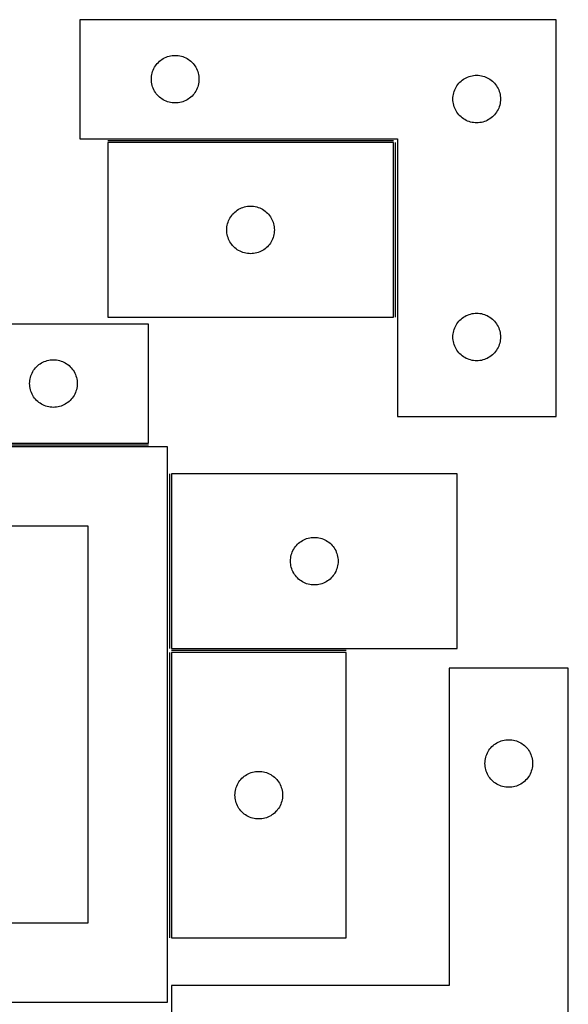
# Model space of a CAD drawing. Header units: millimetres. Extents: x 7 to 1243, y 7 to 2493.
# Tile 19 of 19: x 1035 to 1243, y 2121 to 2493. Entities that reach past the tile are written whole.
import ezdxf

# ---------------------------------------------------------------- set-up
doc = ezdxf.new("R2010")
doc.units = ezdxf.units.MM
doc.layers.add('COMMON', color=5, linetype='CONTINUOUS', true_color=0x0000ff)
doc.layers.add('CUT', color=7, linetype='CONTINUOUS', true_color=0x000000)

msp = doc.modelspace()

# ---------------------------------------------------------------- linework, layer by layer
at = {"layer": 'COMMON'}
for p, q in [((1176.478917, 2447.576939), (1068.478917, 2447.576939)), ((1177.228918, 2380.826938), (1177.228918, 2446.826938)), ((1083.949889, 2332.4805), (903.949889, 2332.4805)), ((1091.83374, 2321.567661), (1091.83374, 2255.567661)), ((1091.83374, 2254.06766), (1091.83374, 2146.06766)), ((1158.583741, 2254.817661), (1092.583741, 2254.817661))]:
    msp.add_line(p, q, dxfattribs=at)
at = {"layer": 'CUT'}
for p, q in [((1237.978918, 2493.326939), (1057.978918, 2493.326939)), ((1057.978918, 2493.326939), (1057.978918, 2448.326939)), ((1237.978918, 2343.326939), (1237.978918, 2493.326939)), ((1086.495691, 2475.827071), (1086.838738, 2476.305792)), ((1086.838738, 2476.305792), (1087.21236, 2476.761052)), ((1087.21236, 2476.761052), (1087.614957, 2477.1909)), ((1087.614957, 2477.1909), (1088.044806, 2477.593497)), ((1088.044806, 2477.593497), (1088.500065, 2477.967119)), ((1088.500065, 2477.967119), (1088.978786, 2478.310166)), ((1088.978786, 2478.310166), (1089.478918, 2478.621168)), ((1089.478918, 2478.621168), (1089.99832, 2478.898794)), ((1089.99832, 2478.898794), (1090.534767, 2479.141855)), ((1090.534767, 2479.141855), (1091.085963, 2479.34931)), ((1091.085963, 2479.34931), (1091.649547, 2479.520272)), ((1091.649547, 2479.520272), (1092.223105, 2479.654007)), ((1092.223105, 2479.654007), (1092.804182, 2479.749943)), ((1092.804182, 2479.749943), (1093.39029, 2479.80767)), ((1093.39029, 2479.80767), (1093.978918, 2479.826939)), ((1093.978918, 2479.826939), (1094.567546, 2479.80767)), ((1094.567546, 2479.80767), (1095.153654, 2479.749943)), ((1095.153654, 2479.749943), (1095.734731, 2479.654007)), ((1095.734731, 2479.654007), (1096.308289, 2479.520272)), ((1096.308289, 2479.520272), (1096.871873, 2479.34931)), ((1096.871873, 2479.34931), (1097.423069, 2479.141855)), ((1097.423069, 2479.141855), (1097.959516, 2478.898794)), ((1097.959516, 2478.898794), (1098.478918, 2478.621168)), ((1098.478918, 2478.621168), (1098.97905, 2478.310166)), ((1098.97905, 2478.310166), (1099.457771, 2477.967119)), ((1099.457771, 2477.967119), (1099.91303, 2477.593497)), ((1099.91303, 2477.593497), (1100.342879, 2477.1909)), ((1100.342879, 2477.1909), (1100.745476, 2476.761052)), ((1100.745476, 2476.761052), (1101.119098, 2476.305792)), ((1101.119098, 2476.305792), (1101.462144, 2475.827071)), ((1085.055914, 2472.001675), (1085.15185, 2472.582752)), ((1085.15185, 2472.582752), (1085.285586, 2473.156311)), ((1085.285586, 2473.156311), (1085.456547, 2473.719894)), ((1085.456547, 2473.719894), (1085.664002, 2474.27109)), ((1085.664002, 2474.27109), (1085.907063, 2474.807537)), ((1085.907063, 2474.807537), (1086.184689, 2475.326939)), ((1086.184689, 2475.326939), (1086.495691, 2475.827071)), ((1101.462144, 2475.827071), (1101.773147, 2475.326939)), ((1101.773147, 2475.326939), (1102.050773, 2474.807537)), ((1102.050773, 2474.807537), (1102.293834, 2474.27109)), ((1102.293834, 2474.27109), (1102.501289, 2473.719894)), ((1102.501289, 2473.719894), (1102.67225, 2473.156311)), ((1102.67225, 2473.156311), (1102.805985, 2472.582752)), ((1102.805985, 2472.582752), (1102.901922, 2472.001675)), ((1084.978918, 2470.826939), (1084.998188, 2471.415567)), ((1084.998188, 2470.238311), (1084.978918, 2470.826939)), ((1084.998188, 2471.415567), (1085.055914, 2472.001675)), ((1085.055914, 2469.652203), (1084.998188, 2470.238311)), ((1085.15185, 2469.071126), (1085.055914, 2469.652203)), ((1085.285586, 2468.497568), (1085.15185, 2469.071126)), ((1102.805985, 2469.071126), (1102.67225, 2468.497568)), ((1102.901922, 2469.652203), (1102.805985, 2469.071126)), ((1102.901922, 2472.001675), (1102.959648, 2471.415567)), ((1102.959648, 2470.238311), (1102.901922, 2469.652203)), ((1102.959648, 2471.415567), (1102.978918, 2470.826939)), ((1102.978918, 2470.826939), (1102.959648, 2470.238311)), ((1200.495691, 2468.327071), (1200.838738, 2468.805792)), ((1200.838738, 2468.805792), (1201.21236, 2469.261052)), ((1201.21236, 2469.261052), (1201.614957, 2469.6909)), ((1201.614957, 2469.6909), (1202.044806, 2470.093497)), ((1202.044806, 2470.093497), (1202.500065, 2470.467119)), ((1202.500065, 2470.467119), (1202.978786, 2470.810166)), ((1202.978786, 2470.810166), (1203.478918, 2471.121168)), ((1203.478918, 2471.121168), (1203.99832, 2471.398794)), ((1203.99832, 2471.398794), (1204.534767, 2471.641855)), ((1204.534767, 2471.641855), (1205.085963, 2471.84931)), ((1205.085963, 2471.84931), (1205.649547, 2472.020272)), ((1205.649547, 2472.020272), (1206.223105, 2472.154007)), ((1206.223105, 2472.154007), (1206.804182, 2472.249943)), ((1206.804182, 2472.249943), (1207.39029, 2472.30767)), ((1207.39029, 2472.30767), (1207.978918, 2472.326939)), ((1207.978918, 2472.326939), (1208.567546, 2472.30767)), ((1208.567546, 2472.30767), (1209.153654, 2472.249943)), ((1209.153654, 2472.249943), (1209.734731, 2472.154007)), ((1209.734731, 2472.154007), (1210.308289, 2472.020272)), ((1210.308289, 2472.020272), (1210.871873, 2471.84931)), ((1210.871873, 2471.84931), (1211.423069, 2471.641855)), ((1211.423069, 2471.641855), (1211.959516, 2471.398794)), ((1211.959516, 2471.398794), (1212.478918, 2471.121168)), ((1212.478918, 2471.121168), (1212.97905, 2470.810166)), ((1212.97905, 2470.810166), (1213.457771, 2470.467119)), ((1213.457771, 2470.467119), (1213.91303, 2470.093497)), ((1213.91303, 2470.093497), (1214.342879, 2469.6909)), ((1214.342879, 2469.6909), (1214.745476, 2469.261052)), ((1214.745476, 2469.261052), (1215.119098, 2468.805792)), ((1215.119098, 2468.805792), (1215.462144, 2468.327071)), ((1085.456547, 2467.933984), (1085.285586, 2468.497568)), ((1085.664002, 2467.382788), (1085.456547, 2467.933984)), ((1085.907063, 2466.846341), (1085.664002, 2467.382788)), ((1086.184689, 2466.326939), (1085.907063, 2466.846341)), ((1086.495691, 2465.826807), (1086.184689, 2466.326939)), ((1086.838738, 2465.348086), (1086.495691, 2465.826807)), ((1087.21236, 2464.892827), (1086.838738, 2465.348086)), ((1101.119098, 2465.348086), (1100.745476, 2464.892827)), ((1101.462144, 2465.826807), (1101.119098, 2465.348086)), ((1101.773147, 2466.326939), (1101.462144, 2465.826807)), ((1102.050773, 2466.846341), (1101.773147, 2466.326939)), ((1102.293834, 2467.382788), (1102.050773, 2466.846341)), ((1102.501289, 2467.933984), (1102.293834, 2467.382788)), ((1102.67225, 2468.497568), (1102.501289, 2467.933984)), ((1199.055914, 2464.501675), (1199.15185, 2465.082752)), ((1199.15185, 2465.082752), (1199.285586, 2465.656311)), ((1199.285586, 2465.656311), (1199.456547, 2466.219894)), ((1199.456547, 2466.219894), (1199.664002, 2466.77109)), ((1199.664002, 2466.77109), (1199.907063, 2467.307537)), ((1199.907063, 2467.307537), (1200.184689, 2467.826939)), ((1200.184689, 2467.826939), (1200.495691, 2468.327071)), ((1215.462144, 2468.327071), (1215.773147, 2467.826939)), ((1215.773147, 2467.826939), (1216.050773, 2467.307537)), ((1216.050773, 2467.307537), (1216.293834, 2466.77109)), ((1216.293834, 2466.77109), (1216.501289, 2466.219894)), ((1216.501289, 2466.219894), (1216.67225, 2465.656311)), ((1216.67225, 2465.656311), (1216.805985, 2465.082752)), ((1216.805985, 2465.082752), (1216.901922, 2464.501675)), ((1087.614957, 2464.462978), (1087.21236, 2464.892827)), ((1088.044806, 2464.060381), (1087.614957, 2464.462978)), ((1088.500065, 2463.686759), (1088.044806, 2464.060381)), ((1088.978786, 2463.343713), (1088.500065, 2463.686759)), ((1089.478918, 2463.032711), (1088.978786, 2463.343713)), ((1089.99832, 2462.755085), (1089.478918, 2463.032711)), ((1090.534767, 2462.512023), (1089.99832, 2462.755085)), ((1091.085963, 2462.304568), (1090.534767, 2462.512023)), ((1091.649547, 2462.133607), (1091.085963, 2462.304568)), ((1092.223105, 2461.999872), (1091.649547, 2462.133607)), ((1092.804182, 2461.903935), (1092.223105, 2461.999872)), ((1093.39029, 2461.846209), (1092.804182, 2461.903935)), ((1093.978918, 2461.826939), (1093.39029, 2461.846209)), ((1094.567546, 2461.846209), (1093.978918, 2461.826939)), ((1095.153654, 2461.903935), (1094.567546, 2461.846209)), ((1095.734731, 2461.999872), (1095.153654, 2461.903935)), ((1096.308289, 2462.133607), (1095.734731, 2461.999872)), ((1096.871873, 2462.304568), (1096.308289, 2462.133607)), ((1097.423069, 2462.512023), (1096.871873, 2462.304568)), ((1097.959516, 2462.755085), (1097.423069, 2462.512023)), ((1098.478918, 2463.032711), (1097.959516, 2462.755085)), ((1098.97905, 2463.343713), (1098.478918, 2463.032711)), ((1099.457771, 2463.686759), (1098.97905, 2463.343713)), ((1099.91303, 2464.060381), (1099.457771, 2463.686759)), ((1100.342879, 2464.462978), (1099.91303, 2464.060381)), ((1100.745476, 2464.892827), (1100.342879, 2464.462978)), ((1198.978918, 2463.326939), (1198.998188, 2463.915567)), ((1198.998188, 2462.738311), (1198.978918, 2463.326939)), ((1198.998188, 2463.915567), (1199.055914, 2464.501675)), ((1199.055914, 2462.152203), (1198.998188, 2462.738311)), ((1199.15185, 2461.571126), (1199.055914, 2462.152203)), ((1199.285586, 2460.997568), (1199.15185, 2461.571126)), ((1216.805985, 2461.571126), (1216.67225, 2460.997568)), ((1216.901922, 2462.152203), (1216.805985, 2461.571126)), ((1216.901922, 2464.501675), (1216.959648, 2463.915567)), ((1216.959648, 2462.738311), (1216.901922, 2462.152203)), ((1216.959648, 2463.915567), (1216.978918, 2463.326939)), ((1216.978918, 2463.326939), (1216.959648, 2462.738311)), ((1199.456547, 2460.433984), (1199.285586, 2460.997568)), ((1199.664002, 2459.882788), (1199.456547, 2460.433984)), ((1199.907063, 2459.346341), (1199.664002, 2459.882788)), ((1200.184689, 2458.826939), (1199.907063, 2459.346341)), ((1200.495691, 2458.326807), (1200.184689, 2458.826939)), ((1200.838738, 2457.848086), (1200.495691, 2458.326807)), ((1201.21236, 2457.392827), (1200.838738, 2457.848086)), ((1215.119098, 2457.848086), (1214.745476, 2457.392827)), ((1215.462144, 2458.326807), (1215.119098, 2457.848086)), ((1215.773147, 2458.826939), (1215.462144, 2458.326807)), ((1216.050773, 2459.346341), (1215.773147, 2458.826939)), ((1216.293834, 2459.882788), (1216.050773, 2459.346341)), ((1216.501289, 2460.433984), (1216.293834, 2459.882788)), ((1216.67225, 2460.997568), (1216.501289, 2460.433984)), ((1201.614957, 2456.962978), (1201.21236, 2457.392827)), ((1202.044806, 2456.560381), (1201.614957, 2456.962978)), ((1202.500065, 2456.186759), (1202.044806, 2456.560381)), ((1202.978786, 2455.843713), (1202.500065, 2456.186759)), ((1203.478918, 2455.532711), (1202.978786, 2455.843713)), ((1203.99832, 2455.255085), (1203.478918, 2455.532711)), ((1204.534767, 2455.012023), (1203.99832, 2455.255085)), ((1205.085963, 2454.804568), (1204.534767, 2455.012023)), ((1205.649547, 2454.633607), (1205.085963, 2454.804568)), ((1206.223105, 2454.499872), (1205.649547, 2454.633607)), ((1206.804182, 2454.403935), (1206.223105, 2454.499872)), ((1207.39029, 2454.346209), (1206.804182, 2454.403935)), ((1207.978918, 2454.326939), (1207.39029, 2454.346209)), ((1208.567546, 2454.346209), (1207.978918, 2454.326939)), ((1209.153654, 2454.403935), (1208.567546, 2454.346209)), ((1209.734731, 2454.499872), (1209.153654, 2454.403935)), ((1210.308289, 2454.633607), (1209.734731, 2454.499872)), ((1210.871873, 2454.804568), (1210.308289, 2454.633607)), ((1211.423069, 2455.012023), (1210.871873, 2454.804568)), ((1211.959516, 2455.255085), (1211.423069, 2455.012023)), ((1212.478918, 2455.532711), (1211.959516, 2455.255085)), ((1212.97905, 2455.843713), (1212.478918, 2455.532711)), ((1213.457771, 2456.186759), (1212.97905, 2455.843713)), ((1213.91303, 2456.560381), (1213.457771, 2456.186759)), ((1214.342879, 2456.962978), (1213.91303, 2456.560381)), ((1214.745476, 2457.392827), (1214.342879, 2456.962978)), ((1057.978918, 2448.326939), (1177.978918, 2448.326939)), ((1176.478917, 2446.826938), (1068.478917, 2446.826938)), ((1068.478917, 2446.826938), (1068.478917, 2380.826938)), ((1176.478917, 2380.826938), (1176.478917, 2446.826938)), ((1177.978918, 2448.326939), (1177.978918, 2343.326939)), ((1116.114956, 2420.190899), (1116.544805, 2420.593496)), ((1116.544805, 2420.593496), (1117.000064, 2420.967118)), ((1117.000064, 2420.967118), (1117.478785, 2421.310165)), ((1117.478785, 2421.310165), (1117.978917, 2421.621167)), ((1117.978917, 2421.621167), (1118.498319, 2421.898793)), ((1118.498319, 2421.898793), (1119.034766, 2422.141854)), ((1119.034766, 2422.141854), (1119.585962, 2422.349309)), ((1119.585962, 2422.349309), (1120.149546, 2422.520271)), ((1120.149546, 2422.520271), (1120.723104, 2422.654006)), ((1120.723104, 2422.654006), (1121.304181, 2422.749942)), ((1121.304181, 2422.749942), (1121.890289, 2422.807669)), ((1121.890289, 2422.807669), (1122.478917, 2422.826938)), ((1122.478917, 2422.826938), (1123.067545, 2422.807669)), ((1123.067545, 2422.807669), (1123.653653, 2422.749942)), ((1123.653653, 2422.749942), (1124.23473, 2422.654006)), ((1124.23473, 2422.654006), (1124.808288, 2422.520271)), ((1124.808288, 2422.520271), (1125.371872, 2422.349309)), ((1125.371872, 2422.349309), (1125.923068, 2422.141854)), ((1125.923068, 2422.141854), (1126.459515, 2421.898793)), ((1126.459515, 2421.898793), (1126.978917, 2421.621167)), ((1126.978917, 2421.621167), (1127.479049, 2421.310165)), ((1127.479049, 2421.310165), (1127.95777, 2420.967118)), ((1127.95777, 2420.967118), (1128.413029, 2420.593496)), ((1128.413029, 2420.593496), (1128.842878, 2420.190899)), ((1113.785585, 2416.15631), (1113.956546, 2416.719893)), ((1113.956546, 2416.719893), (1114.164001, 2417.271089)), ((1114.164001, 2417.271089), (1114.407062, 2417.807536)), ((1114.407062, 2417.807536), (1114.684688, 2418.326938)), ((1114.684688, 2418.326938), (1114.99569, 2418.82707)), ((1114.99569, 2418.82707), (1115.338737, 2419.305791)), ((1115.338737, 2419.305791), (1115.712359, 2419.761051)), ((1115.712359, 2419.761051), (1116.114956, 2420.190899)), ((1128.842878, 2420.190899), (1129.245475, 2419.761051)), ((1129.245475, 2419.761051), (1129.619097, 2419.305791)), ((1129.619097, 2419.305791), (1129.962143, 2418.82707)), ((1129.962143, 2418.82707), (1130.273146, 2418.326938)), ((1130.273146, 2418.326938), (1130.550772, 2417.807536)), ((1130.550772, 2417.807536), (1130.793833, 2417.271089)), ((1130.793833, 2417.271089), (1131.001288, 2416.719893)), ((1131.001288, 2416.719893), (1131.172249, 2416.15631)), ((1113.478917, 2413.826938), (1113.498187, 2414.415566)), ((1113.498187, 2413.23831), (1113.478917, 2413.826938)), ((1113.498187, 2414.415566), (1113.555913, 2415.001674)), ((1113.555913, 2412.652202), (1113.498187, 2413.23831)), ((1113.555913, 2415.001674), (1113.651849, 2415.582751)), ((1113.651849, 2415.582751), (1113.785585, 2416.15631)), ((1131.172249, 2416.15631), (1131.305984, 2415.582751)), ((1131.305984, 2415.582751), (1131.401921, 2415.001674)), ((1131.401921, 2415.001674), (1131.459647, 2414.415566)), ((1131.459647, 2413.23831), (1131.401921, 2412.652202)), ((1131.459647, 2414.415566), (1131.478917, 2413.826938)), ((1131.478917, 2413.826938), (1131.459647, 2413.23831)), ((1113.651849, 2412.071125), (1113.555913, 2412.652202)), ((1113.785585, 2411.497567), (1113.651849, 2412.071125)), ((1113.956546, 2410.933983), (1113.785585, 2411.497567)), ((1114.164001, 2410.382787), (1113.956546, 2410.933983)), ((1114.407062, 2409.84634), (1114.164001, 2410.382787)), ((1114.684688, 2409.326938), (1114.407062, 2409.84634)), ((1114.99569, 2408.826806), (1114.684688, 2409.326938)), ((1130.273146, 2409.326938), (1129.962143, 2408.826806)), ((1130.550772, 2409.84634), (1130.273146, 2409.326938)), ((1130.793833, 2410.382787), (1130.550772, 2409.84634)), ((1131.001288, 2410.933983), (1130.793833, 2410.382787)), ((1131.172249, 2411.497567), (1131.001288, 2410.933983)), ((1131.305984, 2412.071125), (1131.172249, 2411.497567)), ((1131.401921, 2412.652202), (1131.305984, 2412.071125)), ((1115.338737, 2408.348085), (1114.99569, 2408.826806)), ((1115.712359, 2407.892826), (1115.338737, 2408.348085)), ((1116.114956, 2407.462977), (1115.712359, 2407.892826)), ((1116.544805, 2407.06038), (1116.114956, 2407.462977)), ((1117.000064, 2406.686758), (1116.544805, 2407.06038)), ((1117.478785, 2406.343712), (1117.000064, 2406.686758)), ((1117.978917, 2406.03271), (1117.478785, 2406.343712)), ((1118.498319, 2405.755084), (1117.978917, 2406.03271)), ((1119.034766, 2405.512022), (1118.498319, 2405.755084)), ((1119.585962, 2405.304567), (1119.034766, 2405.512022)), ((1125.923068, 2405.512022), (1125.371872, 2405.304567)), ((1126.459515, 2405.755084), (1125.923068, 2405.512022)), ((1126.978917, 2406.03271), (1126.459515, 2405.755084)), ((1127.479049, 2406.343712), (1126.978917, 2406.03271)), ((1127.95777, 2406.686758), (1127.479049, 2406.343712)), ((1128.413029, 2407.06038), (1127.95777, 2406.686758)), ((1128.842878, 2407.462977), (1128.413029, 2407.06038)), ((1129.245475, 2407.892826), (1128.842878, 2407.462977)), ((1129.619097, 2408.348085), (1129.245475, 2407.892826)), ((1129.962143, 2408.826806), (1129.619097, 2408.348085)), ((1120.149546, 2405.133606), (1119.585962, 2405.304567)), ((1120.723104, 2404.999871), (1120.149546, 2405.133606)), ((1121.304181, 2404.903934), (1120.723104, 2404.999871)), ((1121.890289, 2404.846208), (1121.304181, 2404.903934)), ((1122.478917, 2404.826938), (1121.890289, 2404.846208)), ((1123.067545, 2404.846208), (1122.478917, 2404.826938)), ((1123.653653, 2404.903934), (1123.067545, 2404.846208)), ((1124.23473, 2404.999871), (1123.653653, 2404.903934)), ((1124.808288, 2405.133606), (1124.23473, 2404.999871)), ((1125.371872, 2405.304567), (1124.808288, 2405.133606)), ((1068.478917, 2380.826938), (1176.478917, 2380.826938)), ((1201.21236, 2379.261052), (1201.614957, 2379.6909)), ((1201.614957, 2379.6909), (1202.044806, 2380.093497)), ((1202.044806, 2380.093497), (1202.500065, 2380.467119)), ((1202.500065, 2380.467119), (1202.978786, 2380.810166)), ((1202.978786, 2380.810166), (1203.478918, 2381.121168)), ((1203.478918, 2381.121168), (1203.99832, 2381.398794)), ((1203.99832, 2381.398794), (1204.534767, 2381.641855)), ((1204.534767, 2381.641855), (1205.085963, 2381.84931)), ((1205.085963, 2381.84931), (1205.649547, 2382.020272)), ((1205.649547, 2382.020272), (1206.223105, 2382.154007)), ((1206.223105, 2382.154007), (1206.804182, 2382.249943)), ((1206.804182, 2382.249943), (1207.39029, 2382.30767)), ((1207.39029, 2382.30767), (1207.978918, 2382.326939)), ((1207.978918, 2382.326939), (1208.567546, 2382.30767)), ((1208.567546, 2382.30767), (1209.153654, 2382.249943)), ((1209.153654, 2382.249943), (1209.734731, 2382.154007)), ((1209.734731, 2382.154007), (1210.308289, 2382.020272)), ((1210.308289, 2382.020272), (1210.871873, 2381.84931)), ((1210.871873, 2381.84931), (1211.423069, 2381.641855)), ((1211.423069, 2381.641855), (1211.959516, 2381.398794)), ((1211.959516, 2381.398794), (1212.478918, 2381.121168)), ((1212.478918, 2381.121168), (1212.97905, 2380.810166)), ((1212.97905, 2380.810166), (1213.457771, 2380.467119)), ((1213.457771, 2380.467119), (1213.91303, 2380.093497)), ((1213.91303, 2380.093497), (1214.342879, 2379.6909)), ((1214.342879, 2379.6909), (1214.745476, 2379.261052)), ((1083.949889, 2378.2305), (963.949889, 2378.2305)), ((1083.949889, 2333.2305), (1083.949889, 2378.2305)), ((1199.15185, 2375.082752), (1199.285586, 2375.656311)), ((1199.285586, 2375.656311), (1199.456547, 2376.219894)), ((1199.456547, 2376.219894), (1199.664002, 2376.77109)), ((1199.664002, 2376.77109), (1199.907063, 2377.307537)), ((1199.907063, 2377.307537), (1200.184689, 2377.826939)), ((1200.184689, 2377.826939), (1200.495691, 2378.327071)), ((1200.495691, 2378.327071), (1200.838738, 2378.805792)), ((1200.838738, 2378.805792), (1201.21236, 2379.261052)), ((1214.745476, 2379.261052), (1215.119098, 2378.805792)), ((1215.119098, 2378.805792), (1215.462144, 2378.327071)), ((1215.462144, 2378.327071), (1215.773147, 2377.826939)), ((1215.773147, 2377.826939), (1216.050773, 2377.307537)), ((1216.050773, 2377.307537), (1216.293834, 2376.77109)), ((1216.293834, 2376.77109), (1216.501289, 2376.219894)), ((1216.501289, 2376.219894), (1216.67225, 2375.656311)), ((1216.67225, 2375.656311), (1216.805985, 2375.082752)), ((1198.978918, 2373.326939), (1198.998188, 2373.915567)), ((1198.998188, 2372.738311), (1198.978918, 2373.326939)), ((1198.998188, 2373.915567), (1199.055914, 2374.501675)), ((1199.055914, 2372.152203), (1198.998188, 2372.738311)), ((1199.055914, 2374.501675), (1199.15185, 2375.082752)), ((1199.15185, 2371.571126), (1199.055914, 2372.152203)), ((1216.805985, 2375.082752), (1216.901922, 2374.501675)), ((1216.901922, 2372.152203), (1216.805985, 2371.571126)), ((1216.901922, 2374.501675), (1216.959648, 2373.915567)), ((1216.959648, 2372.738311), (1216.901922, 2372.152203)), ((1216.959648, 2373.915567), (1216.978918, 2373.326939)), ((1216.978918, 2373.326939), (1216.959648, 2372.738311)), ((1199.285586, 2370.997568), (1199.15185, 2371.571126)), ((1199.456547, 2370.433984), (1199.285586, 2370.997568)), ((1199.664002, 2369.882788), (1199.456547, 2370.433984)), ((1199.907063, 2369.346341), (1199.664002, 2369.882788)), ((1200.184689, 2368.826939), (1199.907063, 2369.346341)), ((1200.495691, 2368.326807), (1200.184689, 2368.826939)), ((1200.838738, 2367.848086), (1200.495691, 2368.326807)), ((1215.462144, 2368.326807), (1215.119098, 2367.848086)), ((1215.773147, 2368.826939), (1215.462144, 2368.326807)), ((1216.050773, 2369.346341), (1215.773147, 2368.826939)), ((1216.293834, 2369.882788), (1216.050773, 2369.346341)), ((1216.501289, 2370.433984), (1216.293834, 2369.882788)), ((1216.67225, 2370.997568), (1216.501289, 2370.433984)), ((1216.805985, 2371.571126), (1216.67225, 2370.997568)), ((1045.620518, 2364.423833), (1046.194076, 2364.557568)), ((1046.194076, 2364.557568), (1046.775153, 2364.653504)), ((1046.775153, 2364.653504), (1047.361261, 2364.711231)), ((1047.361261, 2364.711231), (1047.949889, 2364.7305)), ((1047.949889, 2364.7305), (1048.538517, 2364.711231)), ((1048.538517, 2364.711231), (1049.124625, 2364.653504)), ((1049.124625, 2364.653504), (1049.705702, 2364.557568)), ((1049.705702, 2364.557568), (1050.279261, 2364.423833)), ((1201.21236, 2367.392827), (1200.838738, 2367.848086)), ((1201.614957, 2366.962978), (1201.21236, 2367.392827)), ((1202.044806, 2366.560381), (1201.614957, 2366.962978)), ((1202.500065, 2366.186759), (1202.044806, 2366.560381)), ((1202.978786, 2365.843713), (1202.500065, 2366.186759)), ((1203.478918, 2365.532711), (1202.978786, 2365.843713)), ((1203.99832, 2365.255085), (1203.478918, 2365.532711)), ((1204.534767, 2365.012023), (1203.99832, 2365.255085)), ((1205.085963, 2364.804568), (1204.534767, 2365.012023)), ((1205.649547, 2364.633607), (1205.085963, 2364.804568)), ((1206.223105, 2364.499872), (1205.649547, 2364.633607)), ((1206.804182, 2364.403935), (1206.223105, 2364.499872)), ((1209.734731, 2364.499872), (1209.153654, 2364.403935)), ((1210.308289, 2364.633607), (1209.734731, 2364.499872)), ((1210.871873, 2364.804568), (1210.308289, 2364.633607)), ((1211.423069, 2365.012023), (1210.871873, 2364.804568)), ((1211.959516, 2365.255085), (1211.423069, 2365.012023)), ((1212.478918, 2365.532711), (1211.959516, 2365.255085)), ((1212.97905, 2365.843713), (1212.478918, 2365.532711)), ((1213.457771, 2366.186759), (1212.97905, 2365.843713)), ((1213.91303, 2366.560381), (1213.457771, 2366.186759)), ((1214.342879, 2366.962978), (1213.91303, 2366.560381)), ((1214.745476, 2367.392827), (1214.342879, 2366.962978)), ((1215.119098, 2367.848086), (1214.745476, 2367.392827)), ((1040.466663, 2360.730632), (1040.809709, 2361.209353)), ((1040.809709, 2361.209353), (1041.183331, 2361.664613)), ((1041.183331, 2361.664613), (1041.585928, 2362.094461)), ((1041.585928, 2362.094461), (1042.015777, 2362.497059)), ((1042.015777, 2362.497059), (1042.471036, 2362.87068)), ((1042.471036, 2362.87068), (1042.949757, 2363.213727)), ((1042.949757, 2363.213727), (1043.449889, 2363.524729)), ((1043.449889, 2363.524729), (1043.969291, 2363.802355)), ((1043.969291, 2363.802355), (1044.505738, 2364.045416)), ((1044.505738, 2364.045416), (1045.056934, 2364.252871)), ((1045.056934, 2364.252871), (1045.620518, 2364.423833)), ((1050.279261, 2364.423833), (1050.842844, 2364.252871)), ((1050.842844, 2364.252871), (1051.39404, 2364.045416)), ((1051.39404, 2364.045416), (1051.930487, 2363.802355)), ((1051.930487, 2363.802355), (1052.449889, 2363.524729)), ((1052.449889, 2363.524729), (1052.950021, 2363.213727)), ((1052.950021, 2363.213727), (1053.428742, 2362.87068)), ((1053.428742, 2362.87068), (1053.884002, 2362.497059)), ((1053.884002, 2362.497059), (1054.31385, 2362.094461)), ((1054.31385, 2362.094461), (1054.716447, 2361.664613)), ((1054.716447, 2361.664613), (1055.090069, 2361.209353)), ((1055.090069, 2361.209353), (1055.433116, 2360.730632)), ((1207.39029, 2364.346209), (1206.804182, 2364.403935)), ((1207.978918, 2364.326939), (1207.39029, 2364.346209)), ((1208.567546, 2364.346209), (1207.978918, 2364.326939)), ((1209.153654, 2364.403935), (1208.567546, 2364.346209)), ((1039.026885, 2356.905236), (1039.122822, 2357.486313)), ((1039.122822, 2357.486313), (1039.256557, 2358.059872)), ((1039.256557, 2358.059872), (1039.427518, 2358.623455)), ((1039.427518, 2358.623455), (1039.634973, 2359.174651)), ((1039.634973, 2359.174651), (1039.878035, 2359.711098)), ((1039.878035, 2359.711098), (1040.155661, 2360.2305)), ((1040.155661, 2360.2305), (1040.466663, 2360.730632)), ((1055.433116, 2360.730632), (1055.744118, 2360.2305)), ((1055.744118, 2360.2305), (1056.021744, 2359.711098)), ((1056.021744, 2359.711098), (1056.264805, 2359.174651)), ((1056.264805, 2359.174651), (1056.47226, 2358.623455)), ((1056.47226, 2358.623455), (1056.643222, 2358.059872)), ((1056.643222, 2358.059872), (1056.776957, 2357.486313)), ((1056.776957, 2357.486313), (1056.872893, 2356.905236)), ((1038.949889, 2355.7305), (1038.969159, 2356.319128)), ((1038.969159, 2355.141872), (1038.949889, 2355.7305)), ((1038.969159, 2356.319128), (1039.026885, 2356.905236)), ((1039.026885, 2354.555765), (1038.969159, 2355.141872)), ((1039.122822, 2353.974687), (1039.026885, 2354.555765)), ((1039.256557, 2353.401129), (1039.122822, 2353.974687)), ((1039.427518, 2352.837545), (1039.256557, 2353.401129)), ((1056.643222, 2353.401129), (1056.47226, 2352.837545)), ((1056.776957, 2353.974687), (1056.643222, 2353.401129)), ((1056.872893, 2354.555765), (1056.776957, 2353.974687)), ((1056.872893, 2356.905236), (1056.93062, 2356.319128)), ((1056.93062, 2355.141872), (1056.872893, 2354.555765)), ((1056.93062, 2356.319128), (1056.949889, 2355.7305)), ((1056.949889, 2355.7305), (1056.93062, 2355.141872)), ((1039.634973, 2352.286349), (1039.427518, 2352.837545)), ((1039.878035, 2351.749902), (1039.634973, 2352.286349)), ((1040.155661, 2351.2305), (1039.878035, 2351.749902)), ((1040.466663, 2350.730368), (1040.155661, 2351.2305)), ((1040.809709, 2350.251647), (1040.466663, 2350.730368)), ((1041.183331, 2349.796388), (1040.809709, 2350.251647)), ((1041.585928, 2349.366539), (1041.183331, 2349.796388)), ((1054.716447, 2349.796388), (1054.31385, 2349.366539)), ((1055.090069, 2350.251647), (1054.716447, 2349.796388)), ((1055.433116, 2350.730368), (1055.090069, 2350.251647)), ((1055.744118, 2351.2305), (1055.433116, 2350.730368)), ((1056.021744, 2351.749902), (1055.744118, 2351.2305)), ((1056.264805, 2352.286349), (1056.021744, 2351.749902)), ((1056.47226, 2352.837545), (1056.264805, 2352.286349)), ((1042.015777, 2348.963942), (1041.585928, 2349.366539)), ((1042.471036, 2348.59032), (1042.015777, 2348.963942)), ((1042.949757, 2348.247274), (1042.471036, 2348.59032)), ((1043.449889, 2347.936272), (1042.949757, 2348.247274)), ((1043.969291, 2347.658646), (1043.449889, 2347.936272)), ((1044.505738, 2347.415584), (1043.969291, 2347.658646)), ((1045.056934, 2347.208129), (1044.505738, 2347.415584)), ((1045.620518, 2347.037168), (1045.056934, 2347.208129)), ((1046.194076, 2346.903433), (1045.620518, 2347.037168)), ((1046.775153, 2346.807497), (1046.194076, 2346.903433)), ((1047.361261, 2346.74977), (1046.775153, 2346.807497)), ((1047.949889, 2346.7305), (1047.361261, 2346.74977)), ((1048.538517, 2346.74977), (1047.949889, 2346.7305)), ((1049.124625, 2346.807497), (1048.538517, 2346.74977)), ((1049.705702, 2346.903433), (1049.124625, 2346.807497)), ((1050.279261, 2347.037168), (1049.705702, 2346.903433)), ((1050.842844, 2347.208129), (1050.279261, 2347.037168)), ((1051.39404, 2347.415584), (1050.842844, 2347.208129)), ((1051.930487, 2347.658646), (1051.39404, 2347.415584)), ((1052.449889, 2347.936272), (1051.930487, 2347.658646)), ((1052.950021, 2348.247274), (1052.449889, 2347.936272)), ((1053.428742, 2348.59032), (1052.950021, 2348.247274)), ((1053.884002, 2348.963942), (1053.428742, 2348.59032)), ((1054.31385, 2349.366539), (1053.884002, 2348.963942)), ((1177.978918, 2343.326939), (1237.978918, 2343.326939)), ((1091.08374, 2331.730499), (821.08374, 2331.730499)), ((903.949889, 2333.2305), (1083.949889, 2333.2305)), ((1091.08374, 2121.730499), (1091.08374, 2331.730499)), ((1200.583741, 2321.567661), (1092.583741, 2321.567661)), ((1092.583741, 2321.567661), (1092.583741, 2255.567661)), ((1200.583741, 2255.567661), (1200.583741, 2321.567661)), ((1061.08374, 2301.730499), (851.08374, 2301.730499)), ((1061.08374, 2151.730499), (1061.08374, 2301.730499)), ((1144.827928, 2297.394729), (1145.409005, 2297.490665)), ((1145.409005, 2297.490665), (1145.995113, 2297.548392)), ((1145.995113, 2297.548392), (1146.583741, 2297.567661)), ((1146.583741, 2297.567661), (1147.172369, 2297.548392)), ((1147.172369, 2297.548392), (1147.758477, 2297.490665)), ((1147.758477, 2297.490665), (1148.339554, 2297.394729)), ((1139.100514, 2293.567794), (1139.443561, 2294.046514)), ((1139.443561, 2294.046514), (1139.817183, 2294.501774)), ((1139.817183, 2294.501774), (1140.21978, 2294.931622)), ((1140.21978, 2294.931622), (1140.649629, 2295.33422)), ((1140.649629, 2295.33422), (1141.104888, 2295.707841)), ((1141.104888, 2295.707841), (1141.583609, 2296.050888)), ((1141.583609, 2296.050888), (1142.083741, 2296.36189)), ((1142.083741, 2296.36189), (1142.603143, 2296.639516)), ((1142.603143, 2296.639516), (1143.13959, 2296.882577)), ((1143.13959, 2296.882577), (1143.690786, 2297.090033)), ((1143.690786, 2297.090033), (1144.254369, 2297.260994)), ((1144.254369, 2297.260994), (1144.827928, 2297.394729)), ((1148.339554, 2297.394729), (1148.913112, 2297.260994)), ((1148.913112, 2297.260994), (1149.476696, 2297.090033)), ((1149.476696, 2297.090033), (1150.027892, 2296.882577)), ((1150.027892, 2296.882577), (1150.564339, 2296.639516)), ((1150.564339, 2296.639516), (1151.083741, 2296.36189)), ((1151.083741, 2296.36189), (1151.583873, 2296.050888)), ((1151.583873, 2296.050888), (1152.062594, 2295.707841)), ((1152.062594, 2295.707841), (1152.517853, 2295.33422)), ((1152.517853, 2295.33422), (1152.947702, 2294.931622)), ((1152.947702, 2294.931622), (1153.350299, 2294.501774)), ((1153.350299, 2294.501774), (1153.723921, 2294.046514)), ((1153.723921, 2294.046514), (1154.066967, 2293.567794)), ((1137.660737, 2289.742397), (1137.756673, 2290.323474)), ((1137.756673, 2290.323474), (1137.890408, 2290.897033)), ((1137.890408, 2290.897033), (1138.06137, 2291.460617)), ((1138.06137, 2291.460617), (1138.268825, 2292.011812)), ((1138.268825, 2292.011812), (1138.511886, 2292.54826)), ((1138.511886, 2292.54826), (1138.789512, 2293.067661)), ((1138.789512, 2293.067661), (1139.100514, 2293.567794)), ((1154.066967, 2293.567794), (1154.37797, 2293.067661)), ((1154.37797, 2293.067661), (1154.655596, 2292.54826)), ((1154.655596, 2292.54826), (1154.898657, 2292.011812)), ((1154.898657, 2292.011812), (1155.106112, 2291.460617)), ((1155.106112, 2291.460617), (1155.277073, 2290.897033)), ((1155.277073, 2290.897033), (1155.410808, 2290.323474)), ((1155.410808, 2290.323474), (1155.506745, 2289.742397)), ((1137.583741, 2288.567661), (1137.603011, 2289.15629)), ((1137.603011, 2287.979033), (1137.583741, 2288.567661)), ((1137.603011, 2289.15629), (1137.660737, 2289.742397)), ((1137.660737, 2287.392926), (1137.603011, 2287.979033)), ((1137.756673, 2286.811849), (1137.660737, 2287.392926)), ((1137.890408, 2286.23829), (1137.756673, 2286.811849)), ((1155.410808, 2286.811849), (1155.277073, 2286.23829)), ((1155.506745, 2287.392926), (1155.410808, 2286.811849)), ((1155.506745, 2289.742397), (1155.564471, 2289.15629)), ((1155.564471, 2287.979033), (1155.506745, 2287.392926)), ((1155.564471, 2289.15629), (1155.583741, 2288.567661)), ((1155.583741, 2288.567661), (1155.564471, 2287.979033)), ((1138.06137, 2285.674706), (1137.890408, 2286.23829)), ((1138.268825, 2285.123511), (1138.06137, 2285.674706)), ((1138.511886, 2284.587063), (1138.268825, 2285.123511)), ((1138.789512, 2284.067661), (1138.511886, 2284.587063)), ((1139.100514, 2283.567529), (1138.789512, 2284.067661)), ((1139.443561, 2283.088809), (1139.100514, 2283.567529)), ((1139.817183, 2282.633549), (1139.443561, 2283.088809)), ((1140.21978, 2282.2037), (1139.817183, 2282.633549)), ((1153.350299, 2282.633549), (1152.947702, 2282.2037)), ((1153.723921, 2283.088809), (1153.350299, 2282.633549)), ((1154.066967, 2283.567529), (1153.723921, 2283.088809)), ((1154.37797, 2284.067661), (1154.066967, 2283.567529)), ((1154.655596, 2284.587063), (1154.37797, 2284.067661)), ((1154.898657, 2285.123511), (1154.655596, 2284.587063)), ((1155.106112, 2285.674706), (1154.898657, 2285.123511)), ((1155.277073, 2286.23829), (1155.106112, 2285.674706)), ((1140.649629, 2281.801103), (1140.21978, 2282.2037)), ((1141.104888, 2281.427481), (1140.649629, 2281.801103)), ((1141.583609, 2281.084435), (1141.104888, 2281.427481)), ((1142.083741, 2280.773433), (1141.583609, 2281.084435)), ((1142.603143, 2280.495807), (1142.083741, 2280.773433)), ((1143.13959, 2280.252746), (1142.603143, 2280.495807)), ((1143.690786, 2280.04529), (1143.13959, 2280.252746)), ((1144.254369, 2279.874329), (1143.690786, 2280.04529)), ((1144.827928, 2279.740594), (1144.254369, 2279.874329)), ((1145.409005, 2279.644658), (1144.827928, 2279.740594)), ((1145.995113, 2279.586931), (1145.409005, 2279.644658)), ((1146.583741, 2279.567661), (1145.995113, 2279.586931)), ((1147.172369, 2279.586931), (1146.583741, 2279.567661)), ((1147.758477, 2279.644658), (1147.172369, 2279.586931)), ((1148.339554, 2279.740594), (1147.758477, 2279.644658)), ((1148.913112, 2279.874329), (1148.339554, 2279.740594)), ((1149.476696, 2280.04529), (1148.913112, 2279.874329)), ((1150.027892, 2280.252746), (1149.476696, 2280.04529)), ((1150.564339, 2280.495807), (1150.027892, 2280.252746)), ((1151.083741, 2280.773433), (1150.564339, 2280.495807)), ((1151.583873, 2281.084435), (1151.083741, 2280.773433)), ((1152.062594, 2281.427481), (1151.583873, 2281.084435)), ((1152.517853, 2281.801103), (1152.062594, 2281.427481)), ((1152.947702, 2282.2037), (1152.517853, 2281.801103)), ((1092.583741, 2255.567661), (1200.583741, 2255.567661)), ((1092.583741, 2254.06766), (1092.583741, 2146.06766)), ((1158.583741, 2254.06766), (1092.583741, 2254.06766)), ((1158.583741, 2146.06766), (1158.583741, 2254.06766)), ((1242.604729, 2248.045927), (1197.604729, 2248.045927)), ((1197.604729, 2248.045927), (1197.604729, 2128.045927)), ((1242.604729, 2068.045927), (1242.604729, 2248.045927)), ((1214.625876, 2219.186107), (1215.104597, 2219.529153)), ((1215.104597, 2219.529153), (1215.604729, 2219.840155)), ((1215.604729, 2219.840155), (1216.124131, 2220.117781)), ((1216.124131, 2220.117781), (1216.660578, 2220.360843)), ((1216.660578, 2220.360843), (1217.211774, 2220.568298)), ((1217.211774, 2220.568298), (1217.775358, 2220.739259)), ((1217.775358, 2220.739259), (1218.348916, 2220.872994)), ((1218.348916, 2220.872994), (1218.929993, 2220.96893)), ((1218.929993, 2220.96893), (1219.516101, 2221.026657)), ((1219.516101, 2221.026657), (1220.104729, 2221.045927)), ((1220.104729, 2221.045927), (1220.693357, 2221.026657)), ((1220.693357, 2221.026657), (1221.279465, 2220.96893)), ((1221.279465, 2220.96893), (1221.860542, 2220.872994)), ((1221.860542, 2220.872994), (1222.434101, 2220.739259)), ((1222.434101, 2220.739259), (1222.997684, 2220.568298)), ((1222.997684, 2220.568298), (1223.54888, 2220.360843)), ((1223.54888, 2220.360843), (1224.085327, 2220.117781)), ((1224.085327, 2220.117781), (1224.604729, 2219.840155)), ((1224.604729, 2219.840155), (1225.104861, 2219.529153)), ((1225.104861, 2219.529153), (1225.583582, 2219.186107)), ((1211.789813, 2215.490078), (1212.032874, 2216.026525)), ((1212.032874, 2216.026525), (1212.310501, 2216.545927)), ((1212.310501, 2216.545927), (1212.621503, 2217.046059)), ((1212.621503, 2217.046059), (1212.964549, 2217.52478)), ((1212.964549, 2217.52478), (1213.338171, 2217.980039)), ((1213.338171, 2217.980039), (1213.740768, 2218.409888)), ((1213.740768, 2218.409888), (1214.170617, 2218.812485)), ((1214.170617, 2218.812485), (1214.625876, 2219.186107)), ((1225.583582, 2219.186107), (1226.038841, 2218.812485)), ((1226.038841, 2218.812485), (1226.46869, 2218.409888)), ((1226.46869, 2218.409888), (1226.871287, 2217.980039)), ((1226.871287, 2217.980039), (1227.244909, 2217.52478)), ((1227.244909, 2217.52478), (1227.587956, 2217.046059)), ((1227.587956, 2217.046059), (1227.898958, 2216.545927)), ((1227.898958, 2216.545927), (1228.176584, 2216.026525)), ((1228.176584, 2216.026525), (1228.419645, 2215.490078)), ((1211.104729, 2212.045927), (1211.123999, 2212.634555)), ((1211.123999, 2211.457299), (1211.104729, 2212.045927)), ((1211.123999, 2212.634555), (1211.181725, 2213.220662)), ((1211.181725, 2213.220662), (1211.277662, 2213.80174)), ((1211.277662, 2213.80174), (1211.411397, 2214.375298)), ((1211.411397, 2214.375298), (1211.582358, 2214.938882)), ((1211.582358, 2214.938882), (1211.789813, 2215.490078)), ((1228.419645, 2215.490078), (1228.6271, 2214.938882)), ((1228.6271, 2214.938882), (1228.798062, 2214.375298)), ((1228.798062, 2214.375298), (1228.931797, 2213.80174)), ((1228.931797, 2213.80174), (1229.027733, 2213.220662)), ((1229.027733, 2213.220662), (1229.085459, 2212.634555)), ((1229.085459, 2212.634555), (1229.104729, 2212.045927)), ((1229.104729, 2212.045927), (1229.085459, 2211.457299)), ((1121.083741, 2207.861889), (1121.603143, 2208.139515)), ((1121.603143, 2208.139515), (1122.13959, 2208.382576)), ((1122.13959, 2208.382576), (1122.690786, 2208.590032)), ((1122.690786, 2208.590032), (1123.254369, 2208.760993)), ((1123.254369, 2208.760993), (1123.827928, 2208.894728)), ((1123.827928, 2208.894728), (1124.409005, 2208.990664)), ((1124.409005, 2208.990664), (1124.995113, 2209.048391)), ((1124.995113, 2209.048391), (1125.583741, 2209.06766)), ((1125.583741, 2209.06766), (1126.172369, 2209.048391)), ((1126.172369, 2209.048391), (1126.758477, 2208.990664)), ((1126.758477, 2208.990664), (1127.339554, 2208.894728)), ((1127.339554, 2208.894728), (1127.913112, 2208.760993)), ((1127.913112, 2208.760993), (1128.476696, 2208.590032)), ((1128.476696, 2208.590032), (1129.027892, 2208.382576)), ((1129.027892, 2208.382576), (1129.564339, 2208.139515)), ((1129.564339, 2208.139515), (1130.083741, 2207.861889)), ((1211.181725, 2210.871191), (1211.123999, 2211.457299)), ((1211.277662, 2210.290114), (1211.181725, 2210.871191)), ((1211.411397, 2209.716555), (1211.277662, 2210.290114)), ((1211.582358, 2209.152972), (1211.411397, 2209.716555)), ((1211.789813, 2208.601776), (1211.582358, 2209.152972)), ((1212.032874, 2208.065329), (1211.789813, 2208.601776)), ((1228.419645, 2208.601776), (1228.176584, 2208.065329)), ((1228.6271, 2209.152972), (1228.419645, 2208.601776)), ((1228.798062, 2209.716555), (1228.6271, 2209.152972)), ((1228.931797, 2210.290114), (1228.798062, 2209.716555)), ((1229.027733, 2210.871191), (1228.931797, 2210.290114)), ((1229.085459, 2211.457299), (1229.027733, 2210.871191)), ((1117.511886, 2204.048259), (1117.789512, 2204.56766)), ((1117.789512, 2204.56766), (1118.100514, 2205.067793)), ((1118.100514, 2205.067793), (1118.443561, 2205.546513)), ((1118.443561, 2205.546513), (1118.817183, 2206.001773)), ((1118.817183, 2206.001773), (1119.21978, 2206.431621)), ((1119.21978, 2206.431621), (1119.649629, 2206.834219)), ((1119.649629, 2206.834219), (1120.104888, 2207.20784)), ((1120.104888, 2207.20784), (1120.583609, 2207.550887)), ((1120.583609, 2207.550887), (1121.083741, 2207.861889)), ((1130.083741, 2207.861889), (1130.583873, 2207.550887)), ((1130.583873, 2207.550887), (1131.062594, 2207.20784)), ((1131.062594, 2207.20784), (1131.517853, 2206.834219)), ((1131.517853, 2206.834219), (1131.947702, 2206.431621)), ((1131.947702, 2206.431621), (1132.350299, 2206.001773)), ((1132.350299, 2206.001773), (1132.723921, 2205.546513)), ((1132.723921, 2205.546513), (1133.066967, 2205.067793)), ((1133.066967, 2205.067793), (1133.37797, 2204.56766)), ((1133.37797, 2204.56766), (1133.655596, 2204.048259)), ((1212.310501, 2207.545927), (1212.032874, 2208.065329)), ((1212.621503, 2207.045795), (1212.310501, 2207.545927)), ((1212.964549, 2206.567074), (1212.621503, 2207.045795)), ((1213.338171, 2206.111814), (1212.964549, 2206.567074)), ((1213.740768, 2205.681966), (1213.338171, 2206.111814)), ((1214.170617, 2205.279368), (1213.740768, 2205.681966)), ((1214.625876, 2204.905747), (1214.170617, 2205.279368)), ((1215.104597, 2204.5627), (1214.625876, 2204.905747)), ((1215.604729, 2204.251698), (1215.104597, 2204.5627)), ((1225.104861, 2204.5627), (1224.604729, 2204.251698)), ((1225.583582, 2204.905747), (1225.104861, 2204.5627)), ((1226.038841, 2205.279368), (1225.583582, 2204.905747)), ((1226.46869, 2205.681966), (1226.038841, 2205.279368)), ((1226.871287, 2206.111814), (1226.46869, 2205.681966)), ((1227.244909, 2206.567074), (1226.871287, 2206.111814)), ((1227.587956, 2207.045795), (1227.244909, 2206.567074)), ((1227.898958, 2207.545927), (1227.587956, 2207.045795)), ((1228.176584, 2208.065329), (1227.898958, 2207.545927)), ((1116.583741, 2200.06766), (1116.603011, 2200.656289)), ((1116.603011, 2200.656289), (1116.660737, 2201.242396)), ((1116.660737, 2201.242396), (1116.756673, 2201.823473)), ((1116.756673, 2201.823473), (1116.890408, 2202.397032)), ((1116.890408, 2202.397032), (1117.06137, 2202.960616)), ((1117.06137, 2202.960616), (1117.268825, 2203.511811)), ((1117.268825, 2203.511811), (1117.511886, 2204.048259)), ((1133.655596, 2204.048259), (1133.898657, 2203.511811)), ((1133.898657, 2203.511811), (1134.106112, 2202.960616)), ((1134.106112, 2202.960616), (1134.277073, 2202.397032)), ((1134.277073, 2202.397032), (1134.410808, 2201.823473)), ((1134.410808, 2201.823473), (1134.506745, 2201.242396)), ((1134.506745, 2201.242396), (1134.564471, 2200.656289)), ((1134.564471, 2200.656289), (1134.583741, 2200.06766)), ((1216.124131, 2203.974072), (1215.604729, 2204.251698)), ((1216.660578, 2203.731011), (1216.124131, 2203.974072)), ((1217.211774, 2203.523556), (1216.660578, 2203.731011)), ((1217.775358, 2203.352594), (1217.211774, 2203.523556)), ((1218.348916, 2203.218859), (1217.775358, 2203.352594)), ((1218.929993, 2203.122923), (1218.348916, 2203.218859)), ((1219.516101, 2203.065196), (1218.929993, 2203.122923)), ((1220.104729, 2203.045927), (1219.516101, 2203.065196)), ((1220.693357, 2203.065196), (1220.104729, 2203.045927)), ((1221.279465, 2203.122923), (1220.693357, 2203.065196)), ((1221.860542, 2203.218859), (1221.279465, 2203.122923)), ((1222.434101, 2203.352594), (1221.860542, 2203.218859)), ((1222.997684, 2203.523556), (1222.434101, 2203.352594)), ((1223.54888, 2203.731011), (1222.997684, 2203.523556)), ((1224.085327, 2203.974072), (1223.54888, 2203.731011)), ((1224.604729, 2204.251698), (1224.085327, 2203.974072)), ((1116.603011, 2199.479032), (1116.583741, 2200.06766)), ((1116.660737, 2198.892925), (1116.603011, 2199.479032)), ((1116.756673, 2198.311848), (1116.660737, 2198.892925)), ((1116.890408, 2197.738289), (1116.756673, 2198.311848)), ((1117.06137, 2197.174705), (1116.890408, 2197.738289)), ((1117.268825, 2196.62351), (1117.06137, 2197.174705)), ((1134.106112, 2197.174705), (1133.898657, 2196.62351)), ((1134.277073, 2197.738289), (1134.106112, 2197.174705)), ((1134.410808, 2198.311848), (1134.277073, 2197.738289)), ((1134.506745, 2198.892925), (1134.410808, 2198.311848)), ((1134.564471, 2199.479032), (1134.506745, 2198.892925)), ((1134.583741, 2200.06766), (1134.564471, 2199.479032)), ((1117.511886, 2196.087062), (1117.268825, 2196.62351)), ((1117.789512, 2195.56766), (1117.511886, 2196.087062)), ((1118.100514, 2195.067528), (1117.789512, 2195.56766)), ((1118.443561, 2194.588808), (1118.100514, 2195.067528)), ((1118.817183, 2194.133548), (1118.443561, 2194.588808)), ((1119.21978, 2193.703699), (1118.817183, 2194.133548)), ((1119.649629, 2193.301102), (1119.21978, 2193.703699)), ((1120.104888, 2192.92748), (1119.649629, 2193.301102)), ((1131.517853, 2193.301102), (1131.062594, 2192.92748)), ((1131.947702, 2193.703699), (1131.517853, 2193.301102)), ((1132.350299, 2194.133548), (1131.947702, 2193.703699)), ((1132.723921, 2194.588808), (1132.350299, 2194.133548)), ((1133.066967, 2195.067528), (1132.723921, 2194.588808)), ((1133.37797, 2195.56766), (1133.066967, 2195.067528)), ((1133.655596, 2196.087062), (1133.37797, 2195.56766)), ((1133.898657, 2196.62351), (1133.655596, 2196.087062)), ((1120.583609, 2192.584434), (1120.104888, 2192.92748)), ((1121.083741, 2192.273432), (1120.583609, 2192.584434)), ((1121.603143, 2191.995806), (1121.083741, 2192.273432)), ((1122.13959, 2191.752745), (1121.603143, 2191.995806)), ((1122.690786, 2191.545289), (1122.13959, 2191.752745)), ((1123.254369, 2191.374328), (1122.690786, 2191.545289)), ((1123.827928, 2191.240593), (1123.254369, 2191.374328)), ((1124.409005, 2191.144657), (1123.827928, 2191.240593)), ((1124.995113, 2191.08693), (1124.409005, 2191.144657)), ((1125.583741, 2191.06766), (1124.995113, 2191.08693)), ((1126.172369, 2191.08693), (1125.583741, 2191.06766)), ((1126.758477, 2191.144657), (1126.172369, 2191.08693)), ((1127.339554, 2191.240593), (1126.758477, 2191.144657)), ((1127.913112, 2191.374328), (1127.339554, 2191.240593)), ((1128.476696, 2191.545289), (1127.913112, 2191.374328)), ((1129.027892, 2191.752745), (1128.476696, 2191.545289)), ((1129.564339, 2191.995806), (1129.027892, 2191.752745)), ((1130.083741, 2192.273432), (1129.564339, 2191.995806)), ((1130.583873, 2192.584434), (1130.083741, 2192.273432)), ((1131.062594, 2192.92748), (1130.583873, 2192.584434)), ((851.08374, 2151.730499), (1061.08374, 2151.730499)), ((1092.583741, 2146.06766), (1158.583741, 2146.06766)), ((1197.604729, 2128.045927), (1092.604729, 2128.045927)), ((1092.604729, 2128.045927), (1092.604729, 2068.045927)), ((821.08374, 2121.730499), (1091.08374, 2121.730499))]:
    msp.add_line(p, q, dxfattribs=at)

doc.saveas('drawing.dxf')
